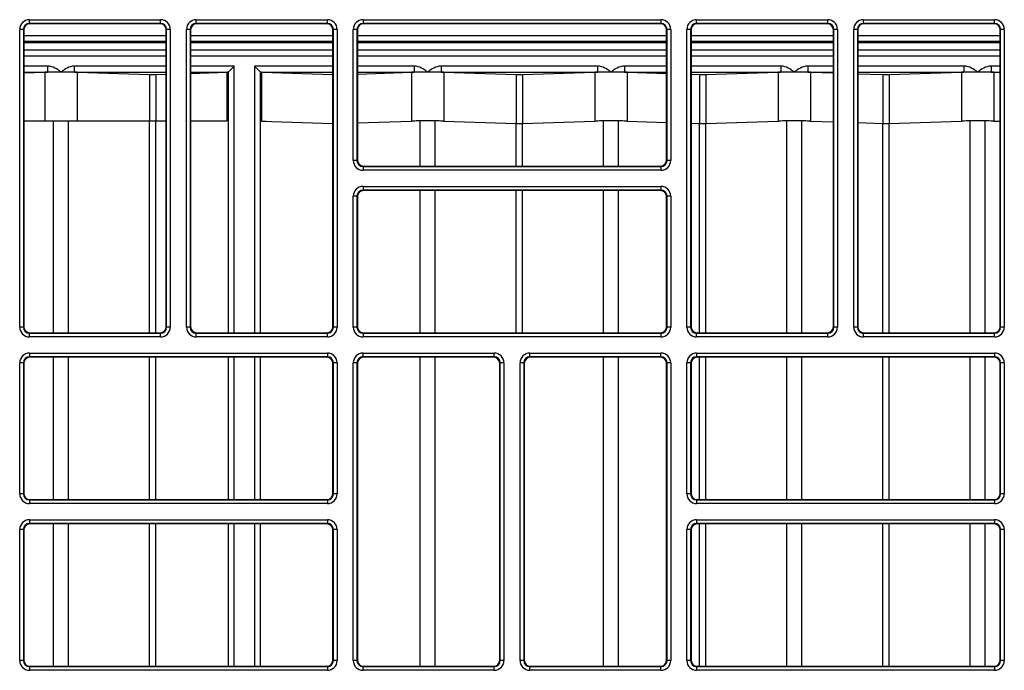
# Model space of a CAD drawing. Header units: millimetres. Extents: x 70863 to 97198, y -18528 to 3008.
# Tile 138 of 148: x 87285.59 to 87293.85, y -6602.63 to -6597.17. Entities that reach past the tile are written whole.
import ezdxf

# ---------------------------------------------------------------- set-up
doc = ezdxf.new("R2010")
doc.units = ezdxf.units.MM
doc.layers.add('wod-kan-hvac', color=3, linetype='Continuous')

# ---------------------------------------------------------------- blocks, each defined once
blk = doc.blocks.new('PY3_panel')
at = {"color": 0, "linetype": 'ByBlock', "lineweight": 25}
for p, q in [((367.471, 499.018), (378.466, 499.018)), ((367.471, 498.711), (367.471, 499.018)), ((378.466, 498.711), (378.466, 499.018)), ((381.461, 498.711), (381.461, 499.018)), ((381.461, 499.018), (392.455, 499.018)), ((392.455, 498.711), (392.455, 499.018)), ((395.451, 499.018), (420.435, 499.018)), ((395.451, 499.018), (395.451, 498.711)), ((420.435, 499.018), (420.435, 498.711)), ((423.431, 499.018), (434.425, 499.018)), ((423.431, 498.711), (423.431, 499.018)), ((434.425, 498.711), (434.425, 499.018)), ((437.421, 499.018), (448.415, 499.018)), ((437.421, 498.711), (437.421, 499.018)), ((448.415, 498.711), (448.415, 499.018)), ((366.652, 473.214), (366.652, 498.199)), ((366.959, 498.199), (366.652, 498.199)), ((366.959, 498.199), (366.959, 473.214)), ((366.998, 498.159), (366.959, 498.199)), ((366.998, 498.159), (366.998, 473.254)), ((378.466, 498.711), (367.471, 498.711)), ((367.471, 498.711), (367.511, 498.672)), ((378.426, 498.672), (367.511, 498.672)), ((378.426, 498.672), (378.466, 498.711)), ((378.978, 498.199), (378.939, 498.159)), ((378.939, 473.254), (378.939, 498.159)), ((379.285, 498.199), (378.978, 498.199)), ((378.978, 473.214), (378.978, 498.199)), ((379.285, 498.199), (379.285, 473.214)), ((380.949, 498.199), (380.641, 498.199)), ((380.641, 473.214), (380.641, 498.199)), ((380.949, 498.199), (380.949, 473.214)), ((380.988, 498.159), (380.949, 498.199)), ((380.988, 498.159), (380.988, 473.254)), ((392.455, 498.711), (381.461, 498.711)), ((381.461, 498.711), (381.501, 498.672)), ((392.416, 498.672), (381.501, 498.672)), ((392.416, 498.672), (392.455, 498.711)), ((392.968, 498.199), (392.928, 498.159)), ((392.928, 473.254), (392.928, 498.159)), ((393.275, 498.199), (392.968, 498.199)), ((392.968, 473.214), (392.968, 498.199)), ((393.275, 498.199), (393.275, 473.214)), ((394.631, 487.204), (394.631, 498.199)), ((394.939, 498.199), (394.631, 498.199)), ((394.939, 498.199), (394.939, 487.204)), ((394.978, 498.159), (394.939, 498.199)), ((394.978, 498.159), (394.978, 487.244)), ((420.435, 498.711), (395.451, 498.711)), ((395.451, 498.711), (395.491, 498.672)), ((420.396, 498.672), (395.491, 498.672)), ((420.396, 498.672), (420.435, 498.711)), ((420.948, 498.199), (420.908, 498.159)), ((420.908, 487.244), (420.908, 498.159)), ((421.255, 498.199), (420.948, 498.199)), ((420.948, 487.204), (420.948, 498.199)), ((421.255, 498.199), (421.255, 487.204)), ((422.611, 473.214), (422.611, 498.199)), ((422.919, 498.199), (422.611, 498.199)), ((422.919, 498.199), (422.919, 473.214)), ((422.958, 498.159), (422.919, 498.199)), ((422.958, 498.159), (422.958, 473.254)), ((434.425, 498.711), (423.431, 498.711)), ((423.431, 498.711), (423.47, 498.672)), ((434.386, 498.672), (423.47, 498.672)), ((434.386, 498.672), (434.425, 498.711)), ((434.937, 498.199), (434.898, 498.159)), ((434.898, 473.254), (434.898, 498.159)), ((435.245, 498.199), (434.937, 498.199)), ((434.937, 473.214), (434.937, 498.199)), ((435.245, 498.199), (435.245, 473.214)), ((436.601, 473.214), (436.601, 498.199)), ((436.908, 498.199), (436.601, 498.199)), ((436.908, 498.199), (436.908, 473.214)), ((436.948, 498.159), (436.908, 498.199)), ((436.948, 498.159), (436.948, 473.254)), ((448.415, 498.711), (437.421, 498.711)), ((437.421, 498.711), (437.46, 498.672)), ((448.376, 498.672), (437.46, 498.672)), ((448.376, 498.672), (448.415, 498.711)), ((448.927, 498.199), (448.888, 498.159)), ((448.888, 473.254), (448.888, 498.159)), ((449.235, 498.199), (448.927, 498.199)), ((448.927, 473.214), (448.927, 498.199)), ((449.235, 498.199), (449.235, 473.214)), ((366.998, 497.689), (378.939, 497.689)), ((378.939, 497.177), (366.998, 497.177)), ((380.988, 497.689), (392.928, 497.689)), ((392.928, 497.177), (380.988, 497.177)), ((394.978, 497.689), (420.908, 497.689)), ((420.908, 497.177), (394.978, 497.177)), ((422.958, 497.689), (434.898, 497.689)), ((434.898, 497.177), (422.958, 497.177)), ((436.948, 497.689), (448.888, 497.689)), ((448.888, 497.177), (436.948, 497.177)), ((366.998, 497.096), (378.939, 497.096)), ((366.998, 496.478), (378.939, 496.478)), ((380.988, 497.096), (392.928, 497.096)), ((380.988, 496.478), (392.928, 496.478)), ((394.978, 497.096), (420.908, 497.096)), ((394.978, 496.478), (420.908, 496.478)), ((422.958, 497.096), (434.898, 497.096)), ((422.958, 496.478), (434.898, 496.478)), ((436.948, 497.096), (448.888, 497.096)), ((436.948, 496.478), (448.888, 496.478)), ((378.939, 495.967), (366.998, 495.967)), ((392.928, 495.967), (380.988, 495.967)), ((420.908, 495.967), (394.978, 495.967)), ((434.898, 495.967), (422.958, 495.967)), ((448.888, 495.967), (436.948, 495.967)), ((368.987, 495.127), (366.998, 495.127)), ((368.987, 495.127), (368.987, 494.614)), ((371.262, 494.614), (371.262, 495.127)), ((378.939, 495.127), (371.262, 495.127)), ((384.653, 495.127), (380.988, 495.127)), ((384.147, 494.621), (384.653, 495.127)), ((384.653, 472.742), (384.653, 495.127)), ((386.848, 494.621), (386.342, 495.127)), ((386.342, 495.127), (386.342, 472.742)), ((392.928, 495.127), (386.342, 495.127)), ((399.734, 495.127), (394.978, 495.127)), ((399.734, 495.127), (399.734, 494.614)), ((402.009, 495.127), (402.009, 494.614)), ((415.107, 495.127), (402.009, 495.127)), ((415.107, 495.127), (415.107, 494.614)), ((417.383, 495.127), (417.383, 494.614)), ((420.908, 495.127), (417.383, 495.127)), ((430.481, 495.127), (422.958, 495.127)), ((430.481, 495.127), (430.481, 494.614)), ((432.756, 495.127), (432.756, 494.614)), ((434.898, 495.127), (432.756, 495.127)), ((445.854, 495.127), (436.948, 495.127)), ((445.854, 495.127), (445.854, 494.614)), ((448.13, 495.127), (448.13, 494.614)), ((448.888, 495.127), (448.13, 495.127)), ((366.998, 494.614), (368.987, 494.614)), ((366.998, 494.551), (368.766, 494.609)), ((368.766, 494.609), (368.766, 490.524)), ((371.262, 494.614), (378.939, 494.614)), ((371.482, 494.609), (371.482, 490.524)), ((371.482, 494.609), (377.54, 494.41)), ((377.54, 494.41), (377.54, 490.524)), ((378.083, 494.41), (378.939, 494.438)), ((378.083, 494.41), (378.083, 490.524)), ((380.988, 494.614), (384.136, 494.614)), ((380.988, 494.505), (384.062, 494.606)), ((384.136, 494.614), (384.062, 494.606)), ((384.062, 490.524), (384.062, 494.606)), ((384.147, 494.621), (384.147, 472.742)), ((386.848, 472.742), (386.848, 494.621)), ((386.934, 494.606), (386.86, 494.614)), ((386.86, 494.614), (392.928, 494.614)), ((386.934, 494.606), (386.934, 490.507)), ((386.934, 494.606), (392.913, 494.41)), ((392.913, 494.41), (392.913, 490.31)), ((394.978, 494.614), (399.734, 494.614)), ((394.978, 494.46), (399.513, 494.609)), ((399.513, 494.609), (399.513, 490.509)), ((402.009, 494.614), (415.107, 494.614)), ((402.229, 494.609), (402.229, 490.509)), ((402.229, 494.609), (408.287, 494.41)), ((408.287, 494.41), (408.287, 490.31)), ((408.83, 494.41), (414.887, 494.609)), ((408.83, 494.41), (408.83, 490.31)), ((414.887, 494.609), (414.887, 490.509)), ((417.383, 494.614), (420.908, 494.614)), ((417.603, 494.609), (417.603, 490.509)), ((417.603, 494.609), (420.908, 494.5)), ((422.958, 494.614), (430.481, 494.614)), ((422.958, 494.433), (423.66, 494.41)), ((423.66, 494.41), (423.66, 490.31)), ((424.203, 494.41), (430.26, 494.609)), ((424.203, 494.41), (424.203, 490.31)), ((430.26, 494.609), (430.26, 490.509)), ((432.756, 494.614), (434.898, 494.614)), ((432.976, 494.609), (432.976, 490.509)), ((432.976, 494.609), (434.898, 494.546)), ((436.948, 494.614), (445.854, 494.614)), ((436.948, 494.478), (439.034, 494.41)), ((439.034, 494.41), (439.034, 490.31)), ((439.577, 494.41), (445.634, 494.609)), ((439.577, 494.41), (439.577, 490.31)), ((445.634, 494.609), (445.634, 490.509)), ((448.13, 494.614), (448.888, 494.614)), ((448.35, 494.609), (448.35, 490.509)), ((448.35, 494.609), (448.888, 494.591)), ((366.998, 490.524), (368.766, 490.524)), ((368.766, 490.524), (371.482, 490.524)), ((369.491, 472.742), (369.491, 490.524)), ((370.758, 472.742), (370.758, 490.524)), ((371.482, 490.524), (377.54, 490.524)), ((377.54, 490.524), (378.083, 490.524)), ((377.54, 472.742), (377.54, 490.524)), ((378.083, 490.524), (378.939, 490.524)), ((378.083, 472.742), (378.083, 490.524)), ((380.988, 490.524), (384.062, 490.524)), ((387.337, 490.463), (386.934, 490.507)), ((386.934, 490.507), (392.913, 490.31)), ((392.913, 473.129), (392.913, 490.28)), ((394.978, 490.36), (399.513, 490.509)), ((400.238, 486.731), (400.238, 490.503)), ((401.505, 486.731), (401.505, 490.503)), ((402.229, 490.509), (408.287, 490.31)), ((408.287, 486.731), (408.287, 490.28)), ((408.83, 490.31), (414.887, 490.509)), ((408.83, 486.731), (408.83, 490.28)), ((415.611, 486.731), (415.611, 490.503)), ((416.879, 486.731), (416.879, 490.503)), ((417.603, 490.509), (420.908, 490.401)), ((422.958, 490.333), (423.66, 490.31)), ((423.66, 472.742), (423.66, 490.28)), ((424.203, 490.31), (430.26, 490.509)), ((424.203, 472.742), (424.203, 490.28)), ((430.985, 472.742), (430.985, 490.503)), ((432.252, 472.742), (432.252, 490.503)), ((432.976, 490.509), (434.898, 490.446)), ((436.948, 490.379), (439.034, 490.31)), ((439.034, 472.742), (439.034, 490.28)), ((439.577, 490.31), (445.634, 490.509)), ((439.577, 472.742), (439.577, 490.28)), ((446.358, 472.742), (446.358, 490.503)), ((447.626, 472.742), (447.626, 490.503)), ((448.35, 490.509), (448.888, 490.492)), ((394.939, 487.204), (394.978, 487.244)), ((420.908, 487.244), (420.948, 487.204)), ((394.939, 487.204), (394.631, 487.204)), ((395.491, 486.731), (395.451, 486.692)), ((395.451, 486.692), (420.435, 486.692)), ((395.451, 486.692), (395.451, 486.385)), ((395.491, 486.731), (420.396, 486.731)), ((420.435, 486.692), (420.396, 486.731)), ((420.435, 486.692), (420.435, 486.385)), ((421.255, 487.204), (420.948, 487.204)), ((420.435, 486.385), (395.451, 486.385)), ((395.451, 485.028), (395.451, 484.721)), ((395.451, 485.028), (420.435, 485.028)), ((420.435, 485.028), (420.435, 484.721)), ((394.939, 484.209), (394.631, 484.209)), ((394.631, 473.214), (394.631, 484.209)), ((394.939, 484.209), (394.939, 473.214)), ((394.978, 484.169), (394.939, 484.209)), ((394.978, 484.169), (394.978, 473.254)), ((420.435, 484.721), (395.451, 484.721)), ((395.451, 484.721), (395.491, 484.682)), ((420.396, 484.682), (395.491, 484.682)), ((400.238, 472.742), (400.238, 484.682)), ((401.505, 472.742), (401.505, 484.682)), ((408.287, 472.742), (408.287, 484.682)), ((408.83, 472.742), (408.83, 484.682)), ((415.611, 472.742), (415.611, 484.682)), ((416.879, 472.742), (416.879, 484.682)), ((420.396, 484.682), (420.435, 484.721)), ((420.948, 484.209), (420.908, 484.169)), ((420.908, 473.254), (420.908, 484.169)), ((420.948, 473.214), (420.948, 484.209)), ((421.255, 484.209), (420.948, 484.209)), ((421.255, 484.209), (421.255, 473.214)), ((366.959, 473.214), (366.652, 473.214)), ((366.959, 473.214), (366.998, 473.254)), ((378.939, 473.254), (378.978, 473.214)), ((379.285, 473.214), (378.978, 473.214)), ((380.949, 473.214), (380.641, 473.214)), ((380.949, 473.214), (380.988, 473.254)), ((392.928, 473.254), (392.968, 473.214)), ((393.275, 473.214), (392.968, 473.214)), ((394.939, 473.214), (394.631, 473.214)), ((394.939, 473.214), (394.978, 473.254)), ((420.908, 473.254), (420.948, 473.214)), ((421.255, 473.214), (420.948, 473.214)), ((422.919, 473.214), (422.611, 473.214)), ((422.919, 473.214), (422.958, 473.254)), ((434.898, 473.254), (434.937, 473.214)), ((435.245, 473.214), (434.937, 473.214)), ((436.908, 473.214), (436.601, 473.214)), ((436.908, 473.214), (436.948, 473.254)), ((448.888, 473.254), (448.927, 473.214)), ((449.235, 473.214), (448.927, 473.214)), ((367.511, 472.742), (367.471, 472.702)), ((367.471, 472.395), (367.471, 472.702)), ((367.471, 472.702), (378.466, 472.702)), ((378.466, 472.395), (367.471, 472.395)), ((367.511, 472.742), (378.426, 472.742)), ((378.466, 472.702), (378.426, 472.742)), ((378.466, 472.395), (378.466, 472.702)), ((381.501, 472.742), (381.461, 472.702)), ((381.461, 472.395), (381.461, 472.702)), ((381.461, 472.702), (392.455, 472.702)), ((392.455, 472.395), (381.461, 472.395)), ((381.501, 472.742), (392.416, 472.742)), ((392.455, 472.702), (392.416, 472.742)), ((392.455, 472.395), (392.455, 472.702)), ((395.491, 472.742), (395.451, 472.702)), ((395.451, 472.702), (420.435, 472.702)), ((395.451, 472.702), (395.451, 472.395)), ((420.435, 472.395), (395.451, 472.395)), ((395.491, 472.742), (420.396, 472.742)), ((420.435, 472.702), (420.396, 472.742)), ((420.435, 472.702), (420.435, 472.395)), ((423.47, 472.742), (423.431, 472.702)), ((423.431, 472.395), (423.431, 472.702)), ((423.431, 472.702), (434.425, 472.702)), ((434.425, 472.395), (423.431, 472.395)), ((423.47, 472.742), (434.386, 472.742)), ((434.425, 472.702), (434.386, 472.742)), ((434.425, 472.395), (434.425, 472.702)), ((437.46, 472.742), (437.421, 472.702)), ((437.421, 472.395), (437.421, 472.702)), ((437.421, 472.702), (448.415, 472.702)), ((448.415, 472.395), (437.421, 472.395)), ((437.46, 472.742), (448.376, 472.742)), ((448.415, 472.702), (448.376, 472.742)), ((448.415, 472.395), (448.415, 472.702)), ((367.471, 471.039), (392.455, 471.039)), ((367.471, 471.039), (367.471, 470.731)), ((392.455, 470.731), (367.471, 470.731)), ((367.471, 470.731), (367.511, 470.692)), ((392.416, 470.692), (392.455, 470.731)), ((392.455, 471.039), (392.455, 470.731)), ((395.451, 470.731), (395.451, 471.039)), ((395.451, 471.039), (406.445, 471.039)), ((406.445, 470.731), (395.451, 470.731)), ((395.451, 470.731), (395.491, 470.692)), ((406.406, 470.692), (406.445, 470.731)), ((406.445, 470.731), (406.445, 471.039)), ((409.441, 470.731), (409.441, 471.039)), ((409.441, 471.039), (420.435, 471.039)), ((420.435, 470.731), (409.441, 470.731)), ((409.441, 470.731), (409.48, 470.692)), ((420.396, 470.692), (420.435, 470.731)), ((420.435, 470.731), (420.435, 471.039)), ((423.431, 471.039), (448.415, 471.039)), ((423.431, 471.039), (423.431, 470.731)), ((448.415, 470.731), (423.431, 470.731)), ((423.431, 470.731), (423.47, 470.692)), ((448.376, 470.692), (448.415, 470.731)), ((448.415, 471.039), (448.415, 470.731)), ((366.652, 459.225), (366.652, 470.219)), ((366.959, 470.219), (366.652, 470.219)), ((366.959, 470.219), (366.959, 459.225)), ((366.998, 470.179), (366.959, 470.219)), ((366.998, 470.179), (366.998, 459.264)), ((392.416, 470.692), (367.511, 470.692)), ((369.491, 458.752), (369.491, 470.692)), ((370.758, 458.752), (370.758, 470.692)), ((377.54, 458.752), (377.54, 470.692)), ((378.083, 458.752), (378.083, 470.692)), ((384.147, 470.692), (384.147, 458.752)), ((384.653, 458.752), (384.653, 470.692)), ((386.342, 470.692), (386.342, 458.752)), ((386.848, 458.752), (386.848, 470.692)), ((392.913, 459.139), (392.913, 470.304)), ((392.968, 470.219), (392.928, 470.179)), ((392.928, 459.264), (392.928, 470.179)), ((393.275, 470.219), (392.968, 470.219)), ((392.968, 459.225), (392.968, 470.219)), ((393.275, 470.219), (393.275, 459.225)), ((394.939, 470.219), (394.631, 470.219)), ((394.631, 445.235), (394.631, 470.219)), ((394.939, 470.219), (394.939, 445.235)), ((394.978, 470.179), (394.939, 470.219)), ((394.978, 470.179), (394.978, 445.274)), ((406.406, 470.692), (395.491, 470.692)), ((400.238, 444.762), (400.238, 470.692)), ((401.505, 444.762), (401.505, 470.692)), ((406.958, 470.219), (406.918, 470.179)), ((406.918, 445.274), (406.918, 470.179)), ((407.265, 470.219), (406.958, 470.219)), ((406.958, 445.235), (406.958, 470.219)), ((407.265, 470.219), (407.265, 445.235)), ((408.929, 470.219), (408.621, 470.219)), ((408.621, 445.235), (408.621, 470.219)), ((408.929, 470.219), (408.929, 445.235)), ((408.968, 470.179), (408.929, 470.219)), ((408.968, 470.179), (408.968, 445.274)), ((420.396, 470.692), (409.48, 470.692)), ((415.611, 444.762), (415.611, 470.692)), ((416.879, 444.762), (416.879, 470.692)), ((420.948, 470.219), (420.908, 470.179)), ((420.908, 445.274), (420.908, 470.179)), ((420.948, 445.235), (420.948, 470.219)), ((421.255, 470.219), (420.948, 470.219)), ((421.255, 470.219), (421.255, 445.235)), ((422.611, 459.225), (422.611, 470.219)), ((422.919, 470.219), (422.611, 470.219)), ((422.919, 470.219), (422.919, 459.225)), ((422.958, 470.179), (422.919, 470.219)), ((422.958, 470.179), (422.958, 459.264)), ((448.376, 470.692), (423.47, 470.692)), ((423.66, 458.752), (423.66, 470.692)), ((424.203, 458.752), (424.203, 470.692)), ((430.985, 458.752), (430.985, 470.692)), ((432.252, 458.752), (432.252, 470.692)), ((439.034, 458.752), (439.034, 470.692)), ((439.577, 458.752), (439.577, 470.692)), ((446.358, 458.752), (446.358, 470.692)), ((447.626, 458.752), (447.626, 470.692)), ((448.927, 470.219), (448.888, 470.179)), ((448.888, 459.264), (448.888, 470.179)), ((449.235, 470.219), (448.927, 470.219)), ((448.927, 459.225), (448.927, 470.219)), ((449.235, 470.219), (449.235, 459.225)), ((366.959, 459.225), (366.652, 459.225)), ((366.959, 459.225), (366.998, 459.264)), ((392.928, 459.264), (392.968, 459.225)), ((393.275, 459.225), (392.968, 459.225)), ((422.919, 459.225), (422.611, 459.225)), ((422.919, 459.225), (422.958, 459.264)), ((448.888, 459.264), (448.927, 459.225)), ((449.235, 459.225), (448.927, 459.225)), ((367.511, 458.752), (367.471, 458.712)), ((367.471, 458.712), (367.471, 458.405)), ((367.471, 458.712), (392.455, 458.712)), ((392.455, 458.405), (367.471, 458.405)), ((367.511, 458.752), (392.416, 458.752)), ((392.455, 458.712), (392.416, 458.752)), ((392.455, 458.712), (392.455, 458.405)), ((423.47, 458.752), (423.431, 458.712)), ((423.431, 458.712), (423.431, 458.405)), ((423.431, 458.712), (448.415, 458.712)), ((448.415, 458.405), (423.431, 458.405)), ((423.47, 458.752), (448.376, 458.752)), ((448.415, 458.712), (448.376, 458.752)), ((448.415, 458.712), (448.415, 458.405)), ((367.471, 457.049), (392.455, 457.049)), ((367.471, 457.049), (367.471, 456.741)), ((392.455, 456.741), (367.471, 456.741)), ((367.471, 456.741), (367.511, 456.702)), ((392.416, 456.702), (367.511, 456.702)), ((369.491, 444.762), (369.491, 456.702)), ((370.758, 444.762), (370.758, 456.702)), ((377.54, 444.762), (377.54, 456.702)), ((378.083, 444.762), (378.083, 456.702)), ((384.147, 456.702), (384.147, 444.762)), ((384.653, 444.762), (384.653, 456.702)), ((386.342, 456.702), (386.342, 444.762)), ((386.848, 444.762), (386.848, 456.702)), ((392.416, 456.702), (392.455, 456.741)), ((392.455, 457.049), (392.455, 456.741)), ((423.431, 457.049), (423.431, 456.741)), ((423.431, 457.049), (448.415, 457.049)), ((448.415, 456.741), (423.431, 456.741)), ((423.431, 456.741), (423.47, 456.702)), ((448.376, 456.702), (423.47, 456.702)), ((423.66, 444.762), (423.66, 456.702)), ((424.203, 444.762), (424.203, 456.702)), ((430.985, 444.762), (430.985, 456.702)), ((432.252, 444.762), (432.252, 456.702)), ((439.034, 444.762), (439.034, 456.702)), ((439.577, 444.762), (439.577, 456.702)), ((446.358, 444.762), (446.358, 456.702)), ((447.626, 444.762), (447.626, 456.702)), ((448.376, 456.702), (448.415, 456.741)), ((448.415, 457.049), (448.415, 456.741)), ((366.959, 456.229), (366.652, 456.229)), ((366.652, 445.235), (366.652, 456.229)), ((366.959, 456.229), (366.959, 445.235)), ((366.998, 456.189), (366.959, 456.229)), ((366.998, 456.189), (366.998, 445.274)), ((392.913, 445.15), (392.913, 456.314)), ((392.968, 456.229), (392.928, 456.189)), ((392.928, 445.274), (392.928, 456.189)), ((393.275, 456.229), (392.968, 456.229)), ((392.968, 445.235), (392.968, 456.229)), ((393.275, 456.229), (393.275, 445.235)), ((422.919, 456.229), (422.611, 456.229)), ((422.611, 445.235), (422.611, 456.229)), ((422.919, 456.229), (422.919, 445.235)), ((422.958, 456.189), (422.919, 456.229)), ((422.958, 456.189), (422.958, 445.274)), ((448.927, 456.229), (448.888, 456.189)), ((448.888, 445.274), (448.888, 456.189)), ((449.235, 456.229), (448.927, 456.229)), ((448.927, 445.235), (448.927, 456.229)), ((449.235, 456.229), (449.235, 445.235)), ((366.959, 445.235), (366.652, 445.235)), ((366.959, 445.235), (366.998, 445.274)), ((392.928, 445.274), (392.968, 445.235)), ((393.275, 445.235), (392.968, 445.235)), ((394.939, 445.235), (394.631, 445.235)), ((394.939, 445.235), (394.978, 445.274)), ((406.918, 445.274), (406.958, 445.235)), ((407.265, 445.235), (406.958, 445.235)), ((408.929, 445.235), (408.621, 445.235)), ((408.929, 445.235), (408.968, 445.274)), ((420.908, 445.274), (420.948, 445.235)), ((421.255, 445.235), (420.948, 445.235)), ((422.919, 445.235), (422.611, 445.235)), ((422.919, 445.235), (422.958, 445.274)), ((448.888, 445.274), (448.927, 445.235)), ((449.235, 445.235), (448.927, 445.235)), ((367.511, 444.762), (367.471, 444.722)), ((367.471, 444.722), (367.471, 444.415)), ((367.471, 444.722), (392.455, 444.722)), ((392.455, 444.415), (367.471, 444.415)), ((367.511, 444.762), (392.416, 444.762)), ((392.455, 444.722), (392.416, 444.762)), ((392.455, 444.722), (392.455, 444.415)), ((395.491, 444.762), (395.451, 444.722)), ((395.451, 444.415), (395.451, 444.722)), ((395.451, 444.722), (406.445, 444.722)), ((406.445, 444.415), (395.451, 444.415)), ((395.491, 444.762), (406.406, 444.762)), ((406.445, 444.722), (406.406, 444.762)), ((406.445, 444.415), (406.445, 444.722)), ((409.48, 444.762), (409.441, 444.722)), ((409.441, 444.415), (409.441, 444.722)), ((409.441, 444.722), (420.435, 444.722)), ((420.435, 444.415), (409.441, 444.415)), ((409.48, 444.762), (420.396, 444.762)), ((420.435, 444.722), (420.396, 444.762)), ((420.435, 444.415), (420.435, 444.722)), ((423.47, 444.762), (423.431, 444.722)), ((423.431, 444.722), (423.431, 444.415)), ((423.431, 444.722), (448.415, 444.722)), ((448.415, 444.415), (423.431, 444.415)), ((423.47, 444.762), (448.376, 444.762)), ((448.415, 444.722), (448.376, 444.762)), ((448.415, 444.722), (448.415, 444.415))]:
    blk.add_line(p, q, dxfattribs=at)
for centre, major_axis, ratio, start_param, end_param in [((367.472, 498.198), (0.58, -0.58), 0.999695, 2.356347, 3.926839), ((378.465, 498.198), (-0.58, -0.58), 0.999695, 2.356347, 3.926839), ((381.461, 498.198), (0.58, -0.58), 0.999695, 2.356347, 3.926839), ((392.455, 498.198), (-0.58, -0.58), 0.999695, 2.356347, 3.926839), ((395.451, 498.198), (0.58, -0.58), 0.999695, 2.356347, 3.926839), ((420.435, 498.198), (-0.58, -0.58), 0.999695, 2.356347, 3.926839), ((423.431, 498.198), (0.58, -0.58), 0.999695, 2.356347, 3.926839), ((434.425, 498.198), (-0.58, -0.58), 0.999695, 2.356347, 3.926839), ((437.421, 498.198), (0.58, -0.58), 0.999695, 2.356347, 3.926839), ((448.415, 498.198), (-0.58, -0.58), 0.999695, 2.356347, 3.926839), ((367.472, 498.198), (0.363, -0.363), 0.99933, 2.356347, 3.926839), ((367.511, 498.159), (0.362, -0.362), 0.999695, 2.356347, 3.926839), ((378.426, 498.159), (-0.362, -0.362), 0.999695, 2.356347, 3.926839), ((378.465, 498.198), (0.363, 0.363), 0.99933, 5.497939, 7.068431), ((381.461, 498.198), (0.363, -0.363), 0.99933, 2.356347, 3.926839), ((381.501, 498.159), (0.362, -0.362), 0.999695, 2.356347, 3.926839), ((392.416, 498.159), (-0.362, -0.362), 0.999695, 2.356347, 3.926839), ((392.455, 498.198), (0.363, 0.363), 0.99933, 5.497939, 7.068431), ((395.451, 498.198), (0.363, -0.363), 0.99933, 2.356347, 3.926839), ((395.491, 498.159), (0.362, -0.362), 0.999695, 2.356347, 3.926839), ((420.396, 498.159), (-0.362, -0.362), 0.999695, 2.356347, 3.926839), ((420.435, 498.198), (0.363, 0.363), 0.99933, 5.497939, 7.068431), ((423.431, 498.198), (0.363, -0.363), 0.99933, 2.356347, 3.926839), ((423.47, 498.159), (0.362, -0.362), 0.999695, 2.356347, 3.926839), ((434.386, 498.159), (-0.362, -0.362), 0.999695, 2.356347, 3.926839), ((434.425, 498.198), (0.363, 0.363), 0.99933, 5.497939, 7.068431), ((437.421, 498.198), (0.363, -0.363), 0.99933, 2.356347, 3.926839), ((437.46, 498.159), (0.362, -0.362), 0.999695, 2.356347, 3.926839), ((448.375, 498.159), (-0.362, -0.362), 0.999695, 2.356347, 3.926839), ((448.415, 498.198), (0.363, 0.363), 0.99933, 5.497939, 7.068431), ((370.124, 494.596), (1.537, 0), 0.017455, 2.404033, 2.653719), ((370.124, 494.596), (1.537, 0), 0.017455, 1.570796, 2.404033), ((370.124, 494.596), (1.537, 0), 0.017455, 0.73756, 1.570796), ((370.124, 494.596), (1.537, 0), 0.017455, 0.487874, 0.73756), ((377.811, 494.412), (0.307, 0), 0.017455, 3.629466, 5.795312), ((384.134, 495.127), (0, 0.512), 0.160672, 3.159046, 3.300903), ((386.861, 495.127), (0, 0.512), 0.160672, 2.982282, 3.124139), ((400.871, 494.596), (1.537, 0), 0.017455, 2.404033, 2.653719), ((400.871, 494.596), (1.537, 0), 0.017455, 1.570796, 2.404033), ((400.871, 494.596), (1.537, 0), 0.017455, 0.73756, 1.570796), ((400.871, 494.596), (1.537, 0), 0.017455, 0.487874, 0.73756), ((408.558, 494.412), (0.307, 0), 0.017455, 3.629466, 5.795312), ((416.245, 494.596), (1.537, 0), 0.017455, 2.404033, 2.653719), ((416.245, 494.596), (1.537, 0), 0.017455, 1.570796, 2.404033), ((416.245, 494.596), (1.537, 0), 0.017455, 0.73756, 1.570796), ((416.245, 494.596), (1.537, 0), 0.017455, 0.487874, 0.73756), ((423.932, 494.412), (0.307, 0), 0.017455, 3.629466, 5.795312), ((431.618, 494.596), (1.537, 0), 0.017455, 2.404033, 2.653719), ((431.618, 494.596), (1.537, 0), 0.017455, 1.570796, 2.404033), ((431.618, 494.596), (1.537, 0), 0.017455, 0.73756, 1.570796), ((431.618, 494.596), (1.537, 0), 0.017455, 0.487874, 0.73756), ((439.305, 494.412), (0.307, 0), 0.017455, 3.629466, 5.795312), ((446.992, 494.596), (1.537, 0), 0.017455, 2.404033, 2.653719), ((446.992, 494.596), (1.537, 0), 0.017455, 1.570796, 2.404033), ((446.992, 494.596), (1.537, 0), 0.017455, 0.73756, 1.570796), ((446.992, 494.596), (1.537, 0), 0.017455, 0.487874, 0.73756), ((400.871, 490.497), (1.537, 0), 0.017455, 0.487874, 2.653719), ((408.558, 490.313), (0.307, 0), 0.017455, 3.629466, 5.795311), ((416.245, 490.497), (1.537, 0), 0.017455, 0.487874, 2.653719), ((423.932, 490.313), (0.307, 0), 0.017455, 3.629466, 5.795311), ((431.618, 490.497), (1.537, 0), 0.017455, 0.487874, 2.653719), ((439.305, 490.313), (0.307, 0), 0.017455, 3.629466, 5.795311), ((446.992, 490.497), (1.537, 0), 0.017455, 0.487874, 2.653719), ((395.491, 487.244), (0.362, 0.362), 0.999695, 2.356347, 3.926839), ((420.396, 487.244), (-0.362, 0.362), 0.999695, 2.356347, 3.926839), ((395.451, 487.205), (0.58, 0.58), 0.999695, 2.356347, 3.926839), ((395.451, 487.205), (0.363, 0.363), 0.99933, 2.356347, 3.926839), ((420.435, 487.205), (-0.58, 0.58), 0.999695, 2.356347, 3.926839), ((420.435, 487.205), (0.363, -0.363), 0.99933, 5.497939, 7.068431), ((395.451, 484.208), (0.58, -0.58), 0.999695, 2.356347, 3.926839), ((420.435, 484.208), (-0.58, -0.58), 0.999695, 2.356347, 3.926839), ((395.451, 484.208), (0.363, -0.363), 0.99933, 2.356347, 3.926839), ((395.491, 484.169), (0.362, -0.362), 0.999695, 2.356347, 3.926839), ((420.396, 484.169), (-0.362, -0.362), 0.999695, 2.356347, 3.926839), ((420.435, 484.208), (0.363, 0.363), 0.99933, 5.497939, 7.068431), ((367.472, 473.215), (0.58, 0.58), 0.999695, 2.356347, 3.926839), ((367.472, 473.215), (0.363, 0.363), 0.99933, 2.356347, 3.926839), ((367.511, 473.254), (0.362, 0.362), 0.999695, 2.356347, 3.926839), ((378.426, 473.254), (-0.362, 0.362), 0.999695, 2.356347, 3.926839), ((378.465, 473.215), (-0.58, 0.58), 0.999695, 2.356347, 3.926839), ((378.465, 473.215), (0.363, -0.363), 0.99933, 5.497939, 7.068431), ((381.461, 473.215), (0.58, 0.58), 0.999695, 2.356347, 3.926839), ((381.461, 473.215), (0.363, 0.363), 0.99933, 2.356347, 3.926839), ((381.501, 473.254), (0.362, 0.362), 0.999695, 2.356347, 3.926839), ((392.416, 473.254), (-0.362, 0.362), 0.999695, 2.356347, 3.926839), ((392.455, 473.215), (-0.58, 0.58), 0.999695, 2.356347, 3.926839), ((392.455, 473.215), (0.363, -0.363), 0.99933, 5.497939, 7.068431), ((395.451, 473.215), (0.58, 0.58), 0.999695, 2.356347, 3.926839), ((395.451, 473.215), (0.363, 0.363), 0.99933, 2.356347, 3.926839), ((395.491, 473.254), (0.362, 0.362), 0.999695, 2.356347, 3.926839), ((420.396, 473.254), (-0.362, 0.362), 0.999695, 2.356347, 3.926839), ((420.435, 473.215), (-0.58, 0.58), 0.999695, 2.356347, 3.926839), ((420.435, 473.215), (0.363, -0.363), 0.99933, 5.497939, 7.068431), ((423.431, 473.215), (0.58, 0.58), 0.999695, 2.356347, 3.926839), ((423.431, 473.215), (0.363, 0.363), 0.99933, 2.356347, 3.926839), ((423.47, 473.254), (0.362, 0.362), 0.999695, 2.356347, 3.926839), ((434.386, 473.254), (-0.362, 0.362), 0.999695, 2.356347, 3.926839), ((434.425, 473.215), (-0.58, 0.58), 0.999695, 2.356347, 3.926839), ((434.425, 473.215), (0.363, -0.363), 0.99933, 5.497939, 7.068431), ((437.421, 473.215), (0.58, 0.58), 0.999695, 2.356347, 3.926839), ((437.421, 473.215), (0.363, 0.363), 0.99933, 2.356347, 3.926839), ((437.46, 473.254), (0.362, 0.362), 0.999695, 2.356347, 3.926839), ((448.375, 473.254), (-0.362, 0.362), 0.999695, 2.356347, 3.926839), ((448.415, 473.215), (-0.58, 0.58), 0.999695, 2.356347, 3.926839), ((448.415, 473.215), (0.363, -0.363), 0.99933, 5.497939, 7.068431), ((367.472, 470.219), (0.58, -0.58), 0.999695, 2.356347, 3.926839), ((367.472, 470.219), (0.363, -0.363), 0.99933, 2.356347, 3.926839), ((392.455, 470.219), (-0.58, -0.58), 0.999695, 2.356347, 3.926839), ((392.455, 470.219), (0.363, 0.363), 0.99933, 5.497939, 7.068431), ((395.451, 470.219), (0.58, -0.58), 0.999695, 2.356347, 3.926839), ((395.451, 470.219), (0.363, -0.363), 0.99933, 2.356347, 3.926839), ((406.445, 470.219), (-0.58, -0.58), 0.999695, 2.356347, 3.926839), ((406.445, 470.219), (0.363, 0.363), 0.99933, 5.497939, 7.068431), ((409.441, 470.219), (0.58, -0.58), 0.999695, 2.356347, 3.926839), ((409.441, 470.219), (0.363, -0.363), 0.99933, 2.356347, 3.926839), ((420.435, 470.219), (-0.58, -0.58), 0.999695, 2.356347, 3.926839), ((420.435, 470.219), (0.363, 0.363), 0.99933, 5.497939, 7.068431), ((423.431, 470.219), (0.58, -0.58), 0.999695, 2.356347, 3.926839), ((423.431, 470.219), (0.363, -0.363), 0.99933, 2.356347, 3.926839), ((448.415, 470.219), (-0.58, -0.58), 0.999695, 2.356347, 3.926839), ((448.415, 470.219), (0.363, 0.363), 0.99933, 5.497939, 7.068431), ((367.511, 470.179), (0.362, -0.362), 0.999695, 2.356347, 3.926839), ((392.416, 470.179), (-0.362, -0.362), 0.999695, 2.356347, 3.926839), ((395.491, 470.179), (0.362, -0.362), 0.999695, 2.356347, 3.926839), ((406.406, 470.179), (-0.362, -0.362), 0.999695, 2.356347, 3.926839), ((409.481, 470.179), (0.362, -0.362), 0.999695, 2.356347, 3.926839), ((420.396, 470.179), (-0.362, -0.362), 0.999695, 2.356347, 3.926839), ((423.47, 470.179), (0.362, -0.362), 0.999695, 2.356347, 3.926839), ((448.375, 470.179), (-0.362, -0.362), 0.999695, 2.356347, 3.926839), ((367.472, 459.225), (0.58, 0.58), 0.999695, 2.356347, 3.926839), ((367.472, 459.225), (0.363, 0.363), 0.99933, 2.356347, 3.926839), ((367.511, 459.264), (0.362, 0.362), 0.999695, 2.356347, 3.926839), ((392.416, 459.264), (-0.362, 0.362), 0.999695, 2.356347, 3.926839), ((392.455, 459.225), (-0.58, 0.58), 0.999695, 2.356347, 3.926839), ((392.455, 459.225), (0.363, -0.363), 0.99933, 5.497939, 7.068431), ((423.431, 459.225), (0.58, 0.58), 0.999695, 2.356347, 3.926839), ((423.431, 459.225), (0.363, 0.363), 0.99933, 2.356347, 3.926839), ((423.47, 459.264), (0.362, 0.362), 0.999695, 2.356347, 3.926839), ((448.375, 459.264), (-0.362, 0.362), 0.999695, 2.356347, 3.926839), ((448.415, 459.225), (-0.58, 0.58), 0.999695, 2.356347, 3.926839), ((448.415, 459.225), (0.363, -0.363), 0.99933, 5.497939, 7.068431), ((367.472, 456.229), (0.58, -0.58), 0.999695, 2.356347, 3.926839), ((367.472, 456.229), (0.363, -0.363), 0.99933, 2.356347, 3.926839), ((367.511, 456.189), (0.362, -0.362), 0.999695, 2.356347, 3.926839), ((392.416, 456.189), (-0.362, -0.362), 0.999695, 2.356347, 3.926839), ((392.455, 456.229), (-0.58, -0.58), 0.999695, 2.356347, 3.926839), ((392.455, 456.229), (0.363, 0.363), 0.99933, 5.497939, 7.068431), ((423.431, 456.229), (0.58, -0.58), 0.999695, 2.356347, 3.926839), ((423.431, 456.229), (0.363, -0.363), 0.99933, 2.356347, 3.926839), ((423.47, 456.189), (0.362, -0.362), 0.999695, 2.356347, 3.926839), ((448.375, 456.189), (-0.362, -0.362), 0.999695, 2.356347, 3.926839), ((448.415, 456.229), (-0.58, -0.58), 0.999695, 2.356347, 3.926839), ((448.415, 456.229), (0.363, 0.363), 0.99933, 5.497939, 7.068431), ((367.472, 445.235), (0.58, 0.58), 0.999695, 2.356347, 3.926839), ((367.472, 445.235), (0.363, 0.363), 0.99933, 2.356347, 3.926839), ((367.511, 445.274), (0.362, 0.362), 0.999695, 2.356347, 3.926839), ((392.416, 445.274), (-0.362, 0.362), 0.999695, 2.356347, 3.926839), ((392.455, 445.235), (-0.58, 0.58), 0.999695, 2.356347, 3.926839), ((392.455, 445.235), (0.363, -0.363), 0.99933, 5.497939, 7.068431), ((395.451, 445.235), (0.58, 0.58), 0.999695, 2.356347, 3.926839), ((395.451, 445.235), (0.363, 0.363), 0.99933, 2.356347, 3.926839), ((395.491, 445.274), (0.362, 0.362), 0.999695, 2.356347, 3.926839), ((406.406, 445.274), (-0.362, 0.362), 0.999695, 2.356347, 3.926839), ((406.445, 445.235), (-0.58, 0.58), 0.999695, 2.356347, 3.926839), ((406.445, 445.235), (0.363, -0.363), 0.99933, 5.497939, 7.068431), ((409.441, 445.235), (0.58, 0.58), 0.999695, 2.356347, 3.926839), ((409.441, 445.235), (0.363, 0.363), 0.99933, 2.356347, 3.926839), ((409.481, 445.274), (0.362, 0.362), 0.999695, 2.356347, 3.926839), ((420.396, 445.274), (-0.362, 0.362), 0.999695, 2.356347, 3.926839), ((420.435, 445.235), (-0.58, 0.58), 0.999695, 2.356347, 3.926839), ((420.435, 445.235), (0.363, -0.363), 0.99933, 5.497939, 7.068431), ((423.431, 445.235), (0.58, 0.58), 0.999695, 2.356347, 3.926839), ((423.431, 445.235), (0.363, 0.363), 0.99933, 2.356347, 3.926839), ((423.47, 445.274), (0.362, 0.362), 0.999695, 2.356347, 3.926839), ((448.375, 445.274), (-0.362, 0.362), 0.999695, 2.356347, 3.926839), ((448.415, 445.235), (-0.58, 0.58), 0.999695, 2.356347, 3.926839), ((448.415, 445.235), (0.363, -0.363), 0.99933, 5.497939, 7.068431)]:
    blk.add_ellipse(centre, major_axis=major_axis, ratio=ratio, start_param=start_param, end_param=end_param, dxfattribs=at)
for points, knots in [([(370.124, 494.623), (370.123, 494.624), (370.039, 494.683), (369.788, 494.858), (369.419, 495.079), (369.1, 495.114), (368.987, 495.127)], [0, 0, 0, 0, 0.005139, 0.243311, 0.730136, 1, 1, 1, 1]), ([(371.262, 495.127), (371.149, 495.114), (370.83, 495.079), (370.46, 494.858), (370.21, 494.683), (370.126, 494.624), (370.124, 494.623)], [0, 0, 0, 0, 0.269864, 0.756689, 0.994861, 1, 1, 1, 1]), ([(400.871, 494.623), (400.87, 494.624), (400.786, 494.683), (400.535, 494.858), (400.166, 495.079), (399.847, 495.114), (399.734, 495.127)], [0, 0, 0, 0, 0.005139, 0.243311, 0.730136, 1, 1, 1, 1]), ([(402.009, 495.127), (401.896, 495.114), (401.577, 495.079), (401.207, 494.858), (400.957, 494.683), (400.873, 494.624), (400.871, 494.623)], [0, 0, 0, 0, 0.269864, 0.756689, 0.994861, 1, 1, 1, 1]), ([(416.245, 494.623), (416.243, 494.624), (416.16, 494.683), (415.909, 494.858), (415.539, 495.079), (415.221, 495.114), (415.107, 495.127)], [0, 0, 0, 0, 0.005139, 0.243311, 0.730136, 1, 1, 1, 1]), ([(417.383, 495.127), (417.269, 495.114), (416.951, 495.079), (416.581, 494.858), (416.33, 494.683), (416.247, 494.624), (416.245, 494.623)], [0, 0, 0, 0, 0.269864, 0.756689, 0.994861, 1, 1, 1, 1]), ([(431.618, 494.623), (431.617, 494.624), (431.533, 494.683), (431.282, 494.858), (430.913, 495.079), (430.594, 495.114), (430.481, 495.127)], [0, 0, 0, 0, 0.005139, 0.243311, 0.730136, 1, 1, 1, 1]), ([(432.756, 495.127), (432.643, 495.114), (432.324, 495.079), (431.954, 494.858), (431.704, 494.683), (431.62, 494.624), (431.618, 494.623)], [0, 0, 0, 0, 0.269864, 0.756689, 0.994861, 1, 1, 1, 1]), ([(446.992, 494.623), (446.99, 494.624), (446.907, 494.683), (446.656, 494.858), (446.286, 495.079), (445.968, 495.114), (445.854, 495.127)], [0, 0, 0, 0, 0.005139, 0.243311, 0.730136, 1, 1, 1, 1]), ([(448.13, 495.127), (448.016, 495.114), (447.698, 495.079), (447.328, 494.858), (447.077, 494.683), (446.994, 494.624), (446.992, 494.623)], [0, 0, 0, 0, 0.269864, 0.756689, 0.994861, 1, 1, 1, 1])]:
    blk.add_open_spline(points, degree=3, knots=knots, dxfattribs=at)

msp = doc.modelspace()

# ---------------------------------------------------------------- block references
at = {"layer": 'wod-kan-hvac', "color": 96, "xscale": 0.09999999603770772, "yscale": 0.09999999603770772, "zscale": 0.09999999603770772}
msp.add_blockref('PY3_panel', (87248.9249, -6647.0731, 1268.6752), dxfattribs=at)

doc.saveas('drawing.dxf')
